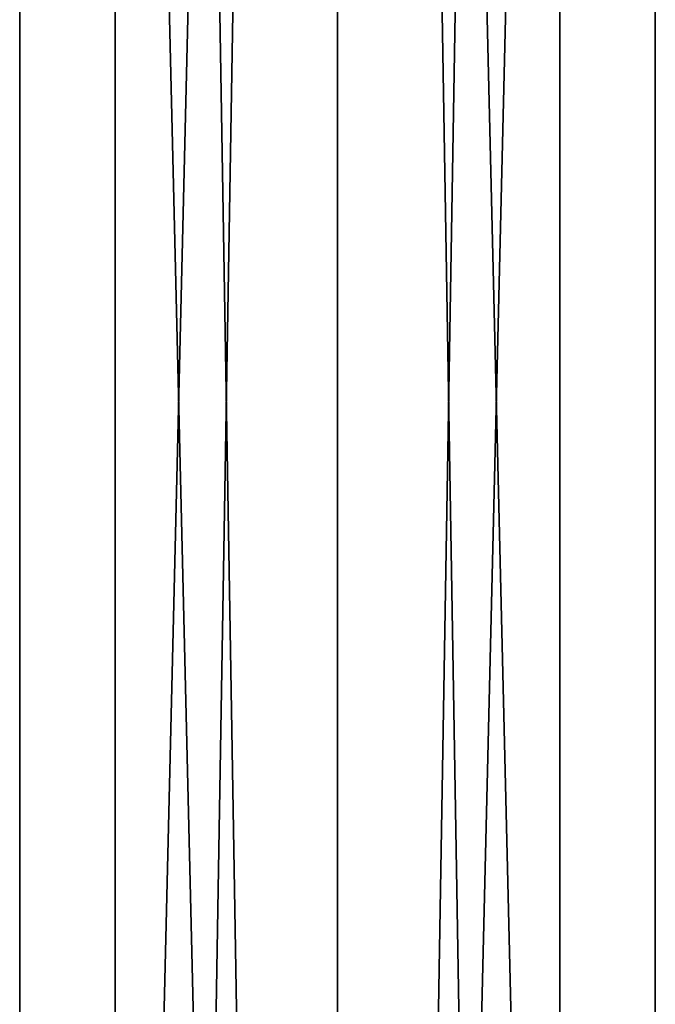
# Model space of a CAD drawing. Header units: millimetres. Extents: x -112 to 112, y -106 to 1587.
# Tile 129 of 158: x -9 to 9, y 1350 to 1377. Entities that reach past the tile are written whole.
import ezdxf

# ---------------------------------------------------------------- set-up
doc = ezdxf.new("R2010")
doc.units = ezdxf.units.MM
doc.header["$LTSCALE"] = 65.185185
for name, color, linetype in [('1321', 7, 'CONTINUOUS'), ('1322', 7, 'CONTINUOUS'), ('1323', 7, 'CONTINUOUS'), ('1324', 7, 'CONTINUOUS')]:
    doc.layers.add(name, color=color, linetype=linetype)

msp = doc.modelspace()

# ---------------------------------------------------------------- linework, layer by layer
at = {"layer": '1321', "linetype": 'CONTINUOUS'}
for points in [[(0, 1185.2, -10), (-8.66, 1185.2, -5), (0, 1547.2, -10), (0, 1185.2, -10)], [(-8.66, 1185.2, -5), (-8.66, 1185.2, 5), (-8.66, 1547.2, -5), (-8.66, 1185.2, -5)], [(0, 1547.2, -10), (-8.66, 1185.2, -5), (-8.66, 1547.2, -5), (0, 1547.2, -10)], [(-8.66, 1185.2, 5), (0, 1185.2, 10), (-8.66, 1547.2, 5), (-8.66, 1185.2, 5)], [(-8.66, 1547.2, -5), (-8.66, 1185.2, 5), (-8.66, 1547.2, 5), (-8.66, 1547.2, -5)], [(-8.66, 1547.2, 5), (0, 1185.2, 10), (0, 1547.2, 10), (-8.66, 1547.2, 5)]]:
    msp.add_3dface(points, dxfattribs=at)
at = {"layer": '1322', "linetype": 'CONTINUOUS'}
for points in [[(8.66, 1185.2, -5), (0, 1185.2, -10), (8.66, 1547.2, -5), (8.66, 1185.2, -5)], [(0, 1185.2, -10), (0, 1547.2, -10), (8.66, 1547.2, -5), (0, 1185.2, -10)], [(0, 1185.2, 10), (8.66, 1185.2, 5), (0, 1547.2, 10), (0, 1185.2, 10)], [(0, 1547.2, 10), (8.66, 1185.2, 5), (8.66, 1547.2, 5), (0, 1547.2, 10)], [(8.66, 1185.2, 5), (8.66, 1185.2, -5), (8.66, 1547.2, 5), (8.66, 1185.2, 5)], [(8.66, 1547.2, 5), (8.66, 1185.2, -5), (8.66, 1547.2, -5), (8.66, 1547.2, 5)]]:
    msp.add_3dface(points, dxfattribs=at)
at = {"layer": '1323', "linetype": 'CONTINUOUS'}
for points in [[(0, 1185.2, -7), (6.062, 1185.2, -3.5), (0, 1547.2, -7), (0, 1185.2, -7)], [(0, 1547.2, -7), (6.062, 1185.2, -3.5), (6.062, 1547.2, -3.5), (0, 1547.2, -7)], [(6.062, 1185.2, 3.5), (0, 1185.2, 7), (6.062, 1547.2, 3.5), (6.062, 1185.2, 3.5)], [(6.062, 1547.2, 3.5), (0, 1185.2, 7), (0, 1547.2, 7), (6.062, 1547.2, 3.5)], [(6.062, 1185.2, -3.5), (6.062, 1185.2, 3.5), (6.062, 1547.2, -3.5), (6.062, 1185.2, -3.5)], [(6.062, 1547.2, -3.5), (6.062, 1185.2, 3.5), (6.062, 1547.2, 3.5), (6.062, 1547.2, -3.5)]]:
    msp.add_3dface(points, dxfattribs=at)
at = {"layer": '1324', "linetype": 'CONTINUOUS'}
for points in [[(-6.062, 1185.2, -3.5), (0, 1185.2, -7), (-6.062, 1547.2, -3.5), (-6.062, 1185.2, -3.5)], [(0, 1185.2, -7), (0, 1547.2, -7), (-6.062, 1547.2, -3.5), (0, 1185.2, -7)], [(0, 1185.2, 7), (-6.062, 1185.2, 3.5), (0, 1547.2, 7), (0, 1185.2, 7)], [(-6.062, 1185.2, 3.5), (-6.062, 1185.2, -3.5), (-6.062, 1547.2, 3.5), (-6.062, 1185.2, 3.5)], [(0, 1547.2, 7), (-6.062, 1185.2, 3.5), (-6.062, 1547.2, 3.5), (0, 1547.2, 7)], [(-6.062, 1547.2, 3.5), (-6.062, 1185.2, -3.5), (-6.062, 1547.2, -3.5), (-6.062, 1547.2, 3.5)]]:
    msp.add_3dface(points, dxfattribs=at)

doc.saveas('drawing.dxf')
